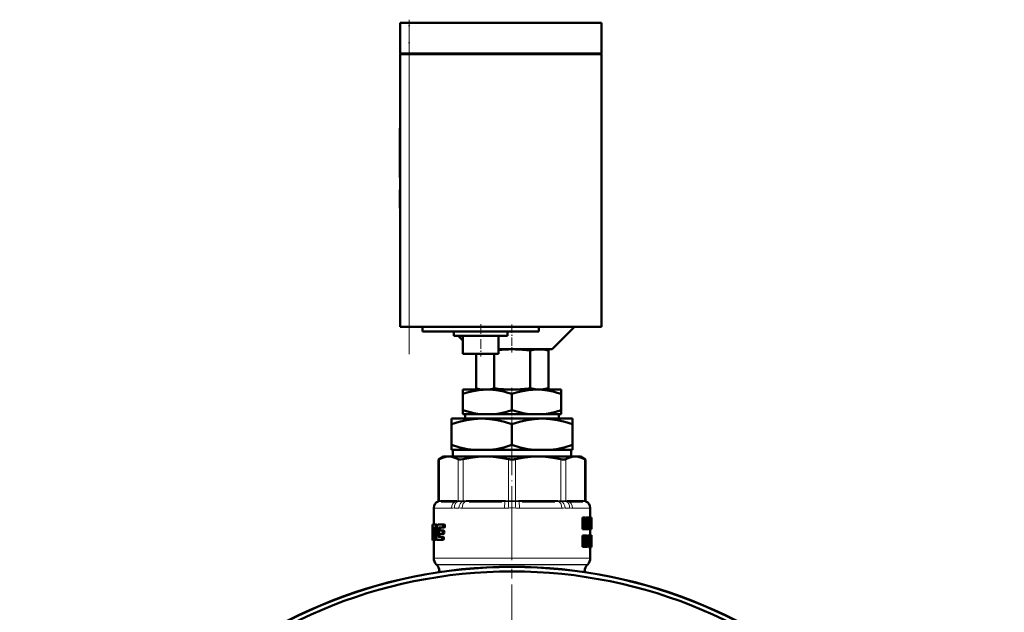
# Model space of a CAD drawing. Extents: x -2073 to 2460, y -1838 to 686.
# Tile 4 of 94: x -2040 to -1820, y -137 to -4. Entities that reach past the tile are written whole.
import ezdxf

# ---------------------------------------------------------------- set-up
doc = ezdxf.new("R2010")
doc.units = 0
doc.linetypes.add('DASHDOT', pattern=[18.5, 12, -3, 0.5, -3])

msp = doc.modelspace()

# ---------------------------------------------------------------- linework, layer by layer
at = {"color": 7, "linetype": 'DASHDOT', "lineweight": 18, "ltscale": 0.207}
msp.add_line((-1953.41, -12.45), (-1953.41, -4.17), dxfattribs=at)
at = {"color": 7, "lineweight": 50}
for p, q in [((-1953.41, -4.86), (-1955.41, -4.86)), ((-1955.41, -11.76), (-1955.41, -4.86)), ((-1953.41, -4.86), (-1910.41, -4.86)), ((-1910.41, -11.76), (-1910.41, -4.86)), ((-1953.41, -11.76), (-1955.41, -11.76)), ((-1955.41, -11.86), (-1955.41, -72.86)), ((-1955.41, -11.86), (-1954.82, -11.86)), ((-1955.31, -11.86), (-1955.31, -11.76)), ((-1954.82, -11.86), (-1953.41, -11.86)), ((-1953.41, -11.76), (-1910.41, -11.76)), ((-1910.41, -11.86), (-1953.41, -11.86)), ((-1910.51, -11.86), (-1910.51, -11.76)), ((-1910.41, -72.86), (-1910.41, -11.86)), ((-1955.41, -28.42), (-1955.51, -28.42)), ((-1955.51, -29.9), (-1955.51, -28.42)), ((-1955.41, -29.9), (-1955.51, -29.9)), ((-1955.51, -29.9), (-1955.51, -35.77)), ((-1955.41, -35.77), (-1955.51, -35.77)), ((-1955.51, -37.57), (-1955.51, -35.77)), ((-1955.41, -37.57), (-1955.51, -37.57)), ((-1955.51, -37.57), (-1955.51, -39.47)), ((-1955.41, -39.47), (-1955.51, -39.47)), ((-1955.51, -42.22), (-1955.51, -42.32)), ((-1955.41, -42.22), (-1955.51, -42.22)), ((-1955.41, -42.32), (-1955.51, -42.32)), ((-1955.41, -42.33), (-1955.51, -42.33)), ((-1955.51, -46.2), (-1955.51, -42.33)), ((-1955.41, -46.2), (-1955.51, -46.2)), ((-1955.51, -46.2), (-1955.51, -46.31)), ((-1955.41, -46.31), (-1955.51, -46.31)), ((-1955.41, -46.32), (-1955.51, -46.32)), ((-1954.82, -72.86), (-1955.41, -72.86)), ((-1953.41, -72.86), (-1954.82, -72.86)), ((-1910.41, -72.86), (-1953.41, -72.86)), ((-1950.41, -72.86), (-1950.41, -73.86)), ((-1924.41, -73.86), (-1950.41, -73.86)), ((-1943.41, -74.86), (-1943.41, -73.86)), ((-1931.41, -74.86), (-1931.41, -73.86)), ((-1924.41, -73.86), (-1924.41, -72.86)), ((-1921.41, -77.86), (-1916.41, -72.86)), ((-1943.41, -74.86), (-1931.41, -74.86)), ((-1942.41, -74.86), (-1941.41, -75.86)), ((-1941.41, -78.86), (-1941.41, -74.86)), ((-1933.41, -78.86), (-1933.41, -74.86)), ((-1941.41, -78.86), (-1933.41, -78.86)), ((-1938.44, -78.86), (-1938.44, -86.59)), ((-1934.4, -78.86), (-1934.4, -86.59)), ((-1933.41, -77.86), (-1921.41, -77.86)), ((-1926.32, -78.16), (-1926.32, -86.57)), ((-1923.41, -77.86), (-1922.28, -78.16)), ((-1922.28, -78.16), (-1922.28, -86.57)), ((-1941.41, -87.84), (-1941.41, -86.86)), ((-1935.91, -86.86), (-1941.41, -86.86)), ((-1941.41, -91.44), (-1941.41, -87.84)), ((-1937.44, -86.86), (-1938.44, -86.59)), ((-1924.91, -86.86), (-1935.91, -86.86)), ((-1930.41, -91.44), (-1930.41, -87.84)), ((-1919.41, -86.86), (-1924.91, -86.86)), ((-1923.38, -86.86), (-1922.28, -86.57)), ((-1919.41, -87.84), (-1919.41, -86.86)), ((-1919.41, -91.44), (-1919.41, -87.84)), ((-1941.41, -92.36), (-1941.41, -91.44)), ((-1937.26, -92.36), (-1941.41, -92.36)), ((-1940.89, -92.36), (-1940.89, -93.36)), ((-1937.26, -92.36), (-1934.56, -92.36)), ((-1926.26, -92.36), (-1934.56, -92.36)), ((-1926.26, -92.36), (-1923.56, -92.36)), ((-1919.41, -92.36), (-1923.56, -92.36)), ((-1919.93, -93.36), (-1919.93, -92.36)), ((-1919.41, -91.44), (-1919.41, -92.36)), ((-1943.91, -94.57), (-1943.91, -93.36)), ((-1937.16, -93.36), (-1943.91, -93.36)), ((-1943.91, -99.23), (-1943.91, -94.57)), ((-1923.66, -93.36), (-1937.16, -93.36)), ((-1930.41, -99.23), (-1930.41, -94.57)), ((-1916.91, -93.36), (-1923.66, -93.36)), ((-1916.91, -93.36), (-1916.91, -94.57)), ((-1916.91, -99.23), (-1916.91, -94.57)), ((-1943.91, -100.36), (-1943.91, -99.23)), ((-1938.82, -100.36), (-1943.91, -100.36)), ((-1943.63, -101.86), (-1943.63, -100.36)), ((-1938.82, -100.36), (-1935.5, -100.36)), ((-1925.32, -100.36), (-1935.5, -100.36)), ((-1925.32, -100.36), (-1922, -100.36)), ((-1916.91, -100.36), (-1922, -100.36)), ((-1917.19, -100.36), (-1917.19, -101.86)), ((-1916.91, -99.23), (-1916.91, -100.36)), ((-1945.71, -101.86), (-1946.8, -102.49)), ((-1946.65, -102.42), (-1946.8, -102.49)), ((-1946.8, -111.72), (-1946.8, -102.49)), ((-1945.71, -101.86), (-1944.54, -101.86)), ((-1944.54, -101.86), (-1936.26, -101.86)), ((-1936.26, -101.86), (-1924.55, -101.86)), ((-1924.55, -101.86), (-1916.27, -101.86)), ((-1916.27, -101.86), (-1915.11, -101.86)), ((-1915.11, -101.86), (-1914.01, -102.49)), ((-1914.01, -102.49), (-1914.17, -102.42)), ((-1914.01, -111.72), (-1914.01, -102.49)), ((-1943.21, -111.86), (-1946.25, -111.86)), ((-1932.67, -111.86), (-1940.01, -111.86)), ((-1920.81, -111.86), (-1928.14, -111.86)), ((-1914.57, -111.86), (-1917.61, -111.86)), ((-1947.91, -113.31), (-1947.91, -117.02)), ((-1912.91, -113.31), (-1912.91, -115.47)), ((-1914.29, -115.47), (-1914.62, -115.47)), ((-1914.62, -118.05), (-1914.62, -115.47)), ((-1914.29, -115.47), (-1913.96, -115.47)), ((-1914.29, -118.05), (-1914.29, -115.47)), ((-1914.09, -115.95), (-1914.09, -115.95)), ((-1914.05, -116.31), (-1914.08, -116.31)), ((-1914.08, -116.62), (-1914.08, -118.05)), ((-1913.9, -115.93), (-1913.85, -115.47)), ((-1913.54, -115.47), (-1913.85, -115.47)), ((-1913.54, -115.47), (-1913.3, -115.47)), ((-1913.46, -116.51), (-1913.5, -116.51)), ((-1913.46, -115.95), (-1913.45, -115.95)), ((-1913.46, -118.05), (-1913.46, -116.51)), ((-1913.3, -115.47), (-1913.3, -118.05)), ((-1913.3, -115.7), (-1913.28, -115.47)), ((-1913.28, -115.47), (-1912.97, -115.47)), ((-1912.97, -115.47), (-1912.85, -115.47)), ((-1912.97, -117.03), (-1912.92, -116.16)), ((-1912.9, -116.16), (-1912.92, -116.16)), ((-1912.91, -115.93), (-1912.91, -115.93)), ((-1912.9, -116.16), (-1912.86, -117.03)), ((-1912.68, -115.47), (-1912.85, -115.47)), ((-1912.68, -115.47), (-1912.62, -115.47)), ((-1912.68, -118.05), (-1912.68, -115.47)), ((-1912.64, -117.58), (-1912.64, -115.94)), ((-1912.64, -115.94), (-1912.63, -115.94)), ((-1912.61, -116.15), (-1912.64, -116.15)), ((-1912.62, -115.47), (-1912.61, -115.61)), ((-1912.61, -115.61), (-1912.61, -116.68)), ((-1912.61, -116.15), (-1912.61, -116.68)), ((-1948.21, -117.02), (-1948.2, -117.02)), ((-1948.21, -117.02), (-1948.21, -120.35)), ((-1948.12, -117.02), (-1948.2, -117.02)), ((-1948.19, -117.35), (-1948.2, -117.02)), ((-1948.14, -117.35), (-1948.19, -117.35)), ((-1948.12, -117.02), (-1947.57, -117.02)), ((-1947.74, -117.92), (-1948.01, -117.92)), ((-1947.97, -117.71), (-1947.78, -117.71)), ((-1947.74, -117.94), (-1947.82, -119.56)), ((-1947.78, -117.71), (-1947.75, -117.77)), ((-1947.26, -117.02), (-1947.57, -117.02)), ((-1947.5, -117.07), (-1947.57, -117.02)), ((-1947.19, -117.07), (-1947.5, -117.07)), ((-1947.13, -117.22), (-1947.45, -117.22)), ((-1947.15, -117.44), (-1947.42, -117.44)), ((-1947.18, -117.71), (-1947.42, -117.71)), ((-1947.19, -117.07), (-1947.26, -117.02)), ((-1946.9, -117.02), (-1945.86, -117.02)), ((-1946.89, -119.09), (-1946.8, -117.94)), ((-1946.47, -117.94), (-1946.8, -117.94)), ((-1946.77, -118.62), (-1946.78, -118.76)), ((-1946.43, -117.77), (-1946.76, -117.77)), ((-1946.69, -117.71), (-1945.87, -117.71)), ((-1946.67, -118.4), (-1945.98, -118.4)), ((-1946.51, -118.4), (-1946.47, -117.94)), ((-1946.43, -117.77), (-1946.37, -117.71)), ((-1945.63, -118.4), (-1945.98, -118.4)), ((-1945.89, -118.88), (-1945.87, -118.74)), ((-1945.52, -117.71), (-1945.87, -117.71)), ((-1945.53, -118.74), (-1945.87, -118.74)), ((-1945.51, -117.02), (-1945.86, -117.02)), ((-1945.77, -117.49), (-1945.76, -117.35)), ((-1945.42, -117.49), (-1945.77, -117.49)), ((-1945.41, -117.35), (-1945.76, -117.35)), ((-1945.54, -118.88), (-1945.53, -118.74)), ((-1945.42, -117.49), (-1945.41, -117.35)), ((-1914.29, -118.05), (-1914.62, -118.05)), ((-1914.29, -118.05), (-1914.08, -118.05)), ((-1913.83, -118.05), (-1914.08, -118.05)), ((-1913.83, -118.05), (-1913.67, -118.05)), ((-1913.7, -117), (-1913.77, -117)), ((-1913.74, -117.37), (-1913.74, -117.37)), ((-1913.46, -118.05), (-1913.67, -118.05)), ((-1913.46, -118.05), (-1913.3, -118.05)), ((-1913.3, -118.05), (-1913.18, -118.05)), ((-1913.18, -118.05), (-1913.04, -118.05)), ((-1913, -117.48), (-1913.04, -118.05)), ((-1913.04, -118.05), (-1912.81, -118.05)), ((-1913, -117.48), (-1912.84, -117.48)), ((-1912.97, -117.03), (-1912.86, -117.03)), ((-1912.91, -118.05), (-1912.91, -119.41)), ((-1912.81, -118.05), (-1912.84, -117.48)), ((-1912.81, -118.05), (-1912.73, -118.05)), ((-1912.68, -118.05), (-1912.73, -118.05)), ((-1912.68, -118.05), (-1912.62, -118.05)), ((-1912.61, -116.73), (-1912.64, -116.73)), ((-1912.61, -117.35), (-1912.64, -117.35)), ((-1912.64, -117.58), (-1912.63, -117.58)), ((-1912.61, -116.68), (-1912.61, -116.73)), ((-1912.61, -116.73), (-1912.61, -116.8)), ((-1912.61, -116.8), (-1912.61, -117.35)), ((-1912.61, -116.8), (-1912.61, -117.87)), ((-1948.19, -120.26), (-1948.21, -120.26)), ((-1948.21, -120.35), (-1948.21, -120.26)), ((-1948.21, -120.48), (-1948.21, -120.35)), ((-1948.17, -120.48), (-1948.21, -120.48)), ((-1948.17, -120.48), (-1948.11, -120.48)), ((-1948.01, -120.48), (-1948.11, -120.48)), ((-1948.05, -120.26), (-1948.08, -120.26)), ((-1948.05, -120), (-1948.05, -120.14)), ((-1948.01, -119.79), (-1947.88, -119.79)), ((-1948.01, -120.48), (-1947.76, -120.48)), ((-1947.91, -120.48), (-1947.91, -124.53)), ((-1947.84, -119.72), (-1947.88, -119.79)), ((-1947.76, -120.48), (-1947.69, -120.42)), ((-1947.45, -120.48), (-1947.76, -120.48)), ((-1947.38, -120.42), (-1947.69, -120.42)), ((-1947.32, -120.27), (-1947.63, -120.27)), ((-1947.33, -120.05), (-1947.57, -120.05)), ((-1947.32, -119.78), (-1947.54, -119.78)), ((-1947.45, -120.48), (-1947.38, -120.42)), ((-1947.32, -120.27), (-1947.3, -120.23)), ((-1947.23, -120.42), (-1947.15, -120.48)), ((-1947.15, -120.48), (-1946.11, -120.48)), ((-1946.92, -119.56), (-1946.89, -119.09)), ((-1946.6, -119.56), (-1946.92, -119.56)), ((-1946.59, -119.72), (-1946.91, -119.72)), ((-1946.86, -119.79), (-1946.91, -119.72)), ((-1946.86, -119.79), (-1946.09, -119.79)), ((-1946.69, -119.09), (-1945.99, -119.09)), ((-1946.6, -119.56), (-1946.56, -119.09)), ((-1946.53, -119.79), (-1946.59, -119.72)), ((-1945.77, -120.48), (-1946.11, -120.48)), ((-1945.75, -119.79), (-1946.09, -119.79)), ((-1946.01, -120.26), (-1945.99, -120.12)), ((-1945.66, -120.26), (-1946.01, -120.26)), ((-1945.64, -119.09), (-1945.99, -119.09)), ((-1945.65, -120.12), (-1945.99, -120.12)), ((-1945.54, -118.88), (-1945.89, -118.88)), ((-1945.66, -120.26), (-1945.65, -120.12)), ((-1914.29, -119.46), (-1914.62, -119.46)), ((-1914.62, -122.04), (-1914.62, -119.46)), ((-1914.29, -119.46), (-1913.93, -119.46)), ((-1914.29, -122.04), (-1914.29, -119.46)), ((-1914.06, -120.62), (-1914.06, -119.89)), ((-1914.06, -119.89), (-1913.96, -119.89)), ((-1913.82, -120.23), (-1914.06, -120.23)), ((-1913.86, -120.51), (-1914.06, -120.51)), ((-1914.06, -120.62), (-1913.97, -120.62)), ((-1913.81, -120.87), (-1913.81, -120.88)), ((-1913.73, -121.03), (-1913.7, -121.15)), ((-1913.24, -119.46), (-1913.55, -119.46)), ((-1913.55, -120.95), (-1913.55, -119.46)), ((-1913.24, -120.95), (-1913.55, -120.95)), ((-1913.24, -119.46), (-1913.1, -119.46)), ((-1913.24, -120.95), (-1913.24, -119.46)), ((-1912.9, -119.46), (-1913.1, -119.46)), ((-1913.1, -119.46), (-1913.1, -120.96)), ((-1912.9, -120.98), (-1913.1, -120.98)), ((-1912.95, -119.46), (-1912.95, -119.45)), ((-1912.64, -119.45), (-1912.94, -119.45)), ((-1912.62, -119.41), (-1912.92, -119.41)), ((-1912.9, -119.46), (-1912.81, -119.46)), ((-1912.9, -120.98), (-1912.9, -119.46)), ((-1912.81, -119.46), (-1912.81, -120.92)), ((-1912.67, -119.59), (-1912.81, -119.59)), ((-1912.68, -119.83), (-1912.81, -119.83)), ((-1912.69, -120.18), (-1912.81, -120.18)), ((-1912.68, -120.62), (-1912.81, -120.62)), ((-1912.65, -120.93), (-1912.81, -120.93)), ((-1912.63, -121.02), (-1912.81, -121.02)), ((-1912.63, -121.02), (-1912.65, -120.93)), ((-1912.63, -119.89), (-1912.64, -119.94)), ((-1912.64, -119.94), (-1912.64, -120.02)), ((-1912.61, -119.97), (-1912.64, -119.97)), ((-1912.64, -120.02), (-1912.64, -120.13)), ((-1912.61, -120.05), (-1912.64, -120.05)), ((-1912.64, -120.13), (-1912.64, -120.25)), ((-1912.63, -120.18), (-1912.64, -120.18)), ((-1912.64, -120.25), (-1912.64, -120.34)), ((-1912.64, -120.34), (-1912.63, -120.43)), ((-1912.62, -119.88), (-1912.63, -119.88)), ((-1912.61, -119.91), (-1912.63, -119.91)), ((-1912.63, -120.18), (-1912.63, -120.05)), ((-1912.63, -120.41), (-1912.63, -120.18)), ((-1912.63, -120.43), (-1912.62, -120.52)), ((-1912.62, -121.12), (-1912.63, -121.02)), ((-1912.61, -119.91), (-1912.62, -119.88)), ((-1912.62, -120.52), (-1912.61, -120.66)), ((-1912.61, -119.43), (-1912.61, -119.51)), ((-1912.61, -119.51), (-1912.61, -120.05)), ((-1912.61, -119.97), (-1912.61, -119.91)), ((-1912.61, -120.05), (-1912.61, -119.97)), ((-1912.61, -120.66), (-1912.61, -120.83)), ((-1912.61, -120.83), (-1912.61, -121.04)), ((-1914.29, -122.04), (-1914.62, -122.04)), ((-1914.29, -122.04), (-1914.06, -122.04)), ((-1914.06, -121.05), (-1914.06, -122.04)), ((-1914.06, -121.05), (-1914, -121.05)), ((-1913.97, -121.07), (-1914.06, -121.07)), ((-1913.93, -121.13), (-1914.06, -121.13)), ((-1913.9, -121.24), (-1914.06, -121.24)), ((-1914.05, -122.04), (-1914.06, -121.99)), ((-1913.73, -122.04), (-1914.05, -122.04)), ((-1913.87, -121.37), (-1913.9, -121.24)), ((-1913.73, -122.04), (-1913.87, -121.37)), ((-1913.73, -122.04), (-1913.52, -122.04)), ((-1913.7, -121.15), (-1913.67, -121.27)), ((-1913, -122.08), (-1913.31, -122.08)), ((-1912.64, -122.08), (-1912.94, -122.08)), ((-1912.66, -122.05), (-1912.93, -122.05)), ((-1912.68, -122.08), (-1912.91, -122.08)), ((-1912.91, -122.08), (-1912.91, -124.53)), ((-1912.69, -121.94), (-1912.88, -121.94)), ((-1912.69, -121.36), (-1912.82, -121.36)), ((-1912.62, -121.12), (-1912.81, -121.12)), ((-1912.62, -121.23), (-1912.81, -121.23)), ((-1912.69, -121.94), (-1912.69, -121.36)), ((-1912.62, -121.36), (-1912.69, -121.36)), ((-1912.62, -121.47), (-1912.68, -121.47)), ((-1912.62, -121.55), (-1912.66, -121.55)), ((-1912.63, -121.6), (-1912.65, -121.6)), ((-1912.62, -122.04), (-1912.64, -122.08)), ((-1912.63, -121.6), (-1912.62, -121.55)), ((-1912.62, -121.23), (-1912.62, -121.12)), ((-1912.62, -121.36), (-1912.62, -121.23)), ((-1912.62, -121.47), (-1912.62, -121.36)), ((-1912.62, -121.55), (-1912.62, -121.47)), ((-1912.61, -121.04), (-1912.61, -121.31)), ((-1912.61, -121.31), (-1912.61, -121.67)), ((-1912.61, -121.67), (-1912.61, -121.91)), ((-1947.24, -126.03), (-1947.32, -125.95)), ((-1946.66, -127.44), (-1946.66, -127.68)), ((-1914.16, -127.44), (-1914.16, -127.68)), ((-1913.57, -126.03), (-1913.49, -125.95))]:
    msp.add_line(p, q, dxfattribs=at)
at = {"color": 7, "lineweight": 18}
for p, q in [((-1953.41, -11.76), (-1953.41, -4.86)), ((-1953.41, -11.86), (-1953.41, -11.76)), ((-1953.41, -72.86), (-1953.41, -11.86)), ((-1946.65, -102.42), (-1946.65, -111.7)), ((-1942.44, -111.7), (-1942.44, -102.42)), ((-1941.35, -102.42), (-1941.35, -111.7)), ((-1931.17, -111.7), (-1931.17, -102.42)), ((-1929.64, -102.42), (-1929.64, -111.7)), ((-1919.46, -111.7), (-1919.46, -102.42)), ((-1918.38, -102.42), (-1918.38, -111.7)), ((-1914.17, -111.7), (-1914.17, -102.42)), ((-1946.81, -111.9), (-1946.93, -111.9)), ((-1946.78, -111.9), (-1946.81, -111.9)), ((-1946.8, -111.72), (-1946.67, -111.71)), ((-1946.52, -111.87), (-1946.78, -111.9)), ((-1946.67, -111.71), (-1946.65, -111.7)), ((-1946.65, -111.7), (-1946.36, -111.67)), ((-1946.06, -111.66), (-1943.03, -111.66)), ((-1942.57, -111.9), (-1942.9, -111.87)), ((-1942.73, -111.67), (-1942.44, -111.7)), ((-1942.55, -111.9), (-1942.57, -111.9)), ((-1942.44, -111.7), (-1942.41, -111.71)), ((-1941.4, -111.9), (-1941.46, -111.9)), ((-1941.41, -111.71), (-1941.35, -111.7)), ((-1940.71, -111.87), (-1941.4, -111.9)), ((-1941.35, -111.7), (-1940.64, -111.67)), ((-1939.93, -111.66), (-1932.6, -111.66)), ((-1931.24, -111.9), (-1931.96, -111.87)), ((-1931.88, -111.67), (-1931.17, -111.7)), ((-1931.18, -111.9), (-1931.24, -111.9)), ((-1931.17, -111.7), (-1931.12, -111.71)), ((-1929.7, -111.71), (-1929.64, -111.7)), ((-1929.64, -111.7), (-1928.93, -111.67)), ((-1929.58, -111.9), (-1929.64, -111.9)), ((-1928.86, -111.87), (-1929.58, -111.9)), ((-1928.22, -111.66), (-1920.89, -111.66)), ((-1920.17, -111.67), (-1919.46, -111.7)), ((-1919.41, -111.9), (-1920.11, -111.87)), ((-1919.46, -111.7), (-1919.41, -111.71)), ((-1919.36, -111.9), (-1919.41, -111.9)), ((-1918.4, -111.71), (-1918.38, -111.7)), ((-1918.38, -111.7), (-1918.09, -111.67)), ((-1918.24, -111.9), (-1918.27, -111.9)), ((-1917.92, -111.87), (-1918.24, -111.9)), ((-1917.79, -111.66), (-1914.75, -111.66)), ((-1914.46, -111.67), (-1914.17, -111.7)), ((-1914.03, -111.9), (-1914.3, -111.87)), ((-1914.17, -111.7), (-1914.14, -111.71)), ((-1914.14, -111.71), (-1914.01, -111.72)), ((-1914.01, -111.9), (-1914.03, -111.9)), ((-1913.88, -111.9), (-1914.01, -111.9)), ((-1947.89, -113.34), (-1947.91, -113.31)), ((-1947.83, -113.36), (-1943.91, -113.36)), ((-1942.26, -113.34), (-1943.28, -113.34)), ((-1941.54, -113.36), (-1932.08, -113.36)), ((-1928.73, -113.36), (-1919.27, -113.36)), ((-1917.54, -113.34), (-1918.55, -113.34)), ((-1916.91, -113.36), (-1912.99, -113.36)), ((-1912.91, -113.31), (-1912.92, -113.34)), ((-1913.87, -121.37), (-1914.06, -121.37)), ((-1947.91, -124.53), (-1930.41, -124.53)), ((-1930.41, -124.53), (-1912.91, -124.53)), ((-1947.32, -125.95), (-1930.41, -125.95)), ((-1947.24, -126.03), (-1930.41, -126.03)), ((-1946.66, -127.44), (-1944.92, -127.44)), ((-1930.41, -125.95), (-1913.49, -125.95)), ((-1930.41, -126.03), (-1913.57, -126.03)), ((-1915.89, -127.44), (-1915.39, -127.44)), ((-1915.39, -127.44), (-1914.16, -127.44))]:
    msp.add_line(p, q, dxfattribs=at)
at = {"color": 7, "linetype": 'DASHDOT', "lineweight": 18}
for p, q in [((-1953.41, -78.96), (-1953.41, -5.76)), ((-1930.41, -93.47), (-1930.41, -379.55))]:
    msp.add_line(p, q, dxfattribs=at)
at = {"color": 7, "linetype": 'DASHDOT', "lineweight": 18, "ltscale": 0.003015}
for p, q in [((-1955.4, -32.9), (-1955.52, -32.9)), ((-1955.4, -44.27), (-1955.52, -44.27)), ((-1955.4, -44.27), (-1955.52, -44.27))]:
    msp.add_line(p, q, dxfattribs=at)
at = {"color": 7, "linetype": 'DASHDOT', "lineweight": 18, "ltscale": 0.180016}
msp.add_line((-1937.41, -72.26), (-1937.41, -79.46), dxfattribs=at)
at = {"color": 7, "linetype": 'DASHDOT', "lineweight": 18, "ltscale": 0.154977}
msp.add_line((-1930.41, -72.34), (-1930.41, -78.54), dxfattribs=at)
at = {"color": 7, "linetype": 'DASHDOT', "lineweight": 18, "ltscale": 0.036926}
msp.add_line((-1930.41, -86.5), (-1930.41, -87.98), dxfattribs=at)
at = {"color": 7, "linetype": 'DASHDOT', "lineweight": 18, "ltscale": 0.094161}
msp.add_line((-1930.41, -91.13), (-1930.41, -94.9), dxfattribs=at)
at = {"color": 7, "linetype": 'DASHDOT', "lineweight": 18, "ltscale": 0.374474}
msp.add_line((-1930.41, -112.96), (-1930.41, -97.99), dxfattribs=at)
at = {"color": 7, "linetype": 'DASHDOT', "lineweight": 18, "ltscale": 0.431564}
msp.add_line((-1930.41, -111.86), (-1930.41, -129.12), dxfattribs=at)
at = {"color": 7, "lineweight": 50}
for points in [[(-1926.32, -78.16), (-1928.08, -77.96), (-1929.61, -77.87), (-1930.34, -77.86)], [(-1922.28, -78.16), (-1923.36, -77.94), (-1924.3, -77.87), (-1925.24, -77.94), (-1926.32, -78.16)], [(-1935.91, -86.86), (-1936.84, -86.89), (-1937.76, -86.98), (-1938.62, -87.11), (-1939.46, -87.29), (-1940.44, -87.54), (-1941.41, -87.84)], [(-1930.41, -87.84), (-1931.31, -87.56), (-1932.22, -87.32), (-1933.44, -87.07), (-1934.67, -86.92), (-1935.91, -86.86)], [(-1924.91, -86.86), (-1925.84, -86.89), (-1926.76, -86.98), (-1927.62, -87.11), (-1928.46, -87.29), (-1929.44, -87.54), (-1930.41, -87.84)], [(-1926.32, -86.57), (-1925.24, -86.79), (-1924.3, -86.86), (-1923.36, -86.79), (-1922.28, -86.57)], [(-1919.41, -87.84), (-1920.31, -87.56), (-1921.22, -87.32), (-1922.44, -87.07), (-1923.67, -86.92), (-1924.91, -86.86)], [(-1941.41, -91.44), (-1939.76, -91.93), (-1938.93, -92.11), (-1938.1, -92.26), (-1937.26, -92.36)], [(-1934.56, -92.36), (-1933.71, -92.26), (-1932.87, -92.11), (-1931.63, -91.81), (-1930.41, -91.44)], [(-1930.41, -91.44), (-1928.76, -91.93), (-1927.93, -92.11), (-1927.1, -92.26), (-1926.26, -92.36)], [(-1923.56, -92.36), (-1922.71, -92.26), (-1921.87, -92.11), (-1920.63, -91.81), (-1919.41, -91.44)], [(-1937.16, -93.36), (-1938.02, -93.38), (-1938.87, -93.45), (-1940.57, -93.69), (-1942.25, -94.07), (-1943.91, -94.57)], [(-1930.41, -94.57), (-1932.07, -94.07), (-1933.75, -93.69), (-1935.45, -93.45), (-1936.3, -93.38), (-1937.16, -93.36)], [(-1923.66, -93.36), (-1924.52, -93.38), (-1925.37, -93.45), (-1927.07, -93.69), (-1928.75, -94.07), (-1930.41, -94.57)], [(-1916.91, -94.57), (-1918.57, -94.07), (-1920.25, -93.69), (-1921.95, -93.45), (-1922.8, -93.38), (-1923.66, -93.36)], [(-1943.91, -99.23), (-1942.06, -99.78), (-1940.38, -100.15), (-1938.82, -100.36)], [(-1935.5, -100.36), (-1933.93, -100.15), (-1932.26, -99.78), (-1930.41, -99.23)], [(-1930.41, -99.23), (-1928.56, -99.78), (-1926.88, -100.15), (-1925.32, -100.36)], [(-1922, -100.36), (-1920.43, -100.15), (-1918.76, -99.78), (-1916.91, -99.23)], [(-1944.54, -101.86), (-1945.22, -101.92), (-1945.92, -102.1), (-1946.65, -102.42)], [(-1942.44, -102.42), (-1943.17, -102.1), (-1943.87, -101.92), (-1944.54, -101.86)], [(-1941.35, -102.42), (-1941.89, -102.49), (-1942.29, -102.47), (-1942.44, -102.42)], [(-1936.26, -101.86), (-1937.99, -101.93), (-1939.76, -102.13), (-1941.35, -102.42)], [(-1931.17, -102.42), (-1932.94, -102.1), (-1934.62, -101.92), (-1936.26, -101.86)], [(-1924.55, -101.86), (-1926.28, -101.93), (-1928.05, -102.13), (-1929.64, -102.42)], [(-1919.46, -102.42), (-1921.23, -102.1), (-1922.91, -101.92), (-1924.55, -101.86)], [(-1918.38, -102.42), (-1918.53, -102.47), (-1918.71, -102.49), (-1919.18, -102.47), (-1919.46, -102.42)], [(-1916.27, -101.86), (-1916.99, -101.93), (-1917.72, -102.13), (-1918.38, -102.42)], [(-1914.17, -102.42), (-1914.9, -102.1), (-1915.59, -101.92), (-1916.27, -101.86)], [(-1912.63, -115.94), (-1912.62, -115.95), (-1912.62, -115.95), (-1912.62, -115.98), (-1912.61, -116.15)], [(-1948.12, -117.02), (-1948.14, -117.19), (-1948.14, -117.23)], [(-1948.01, -117.92), (-1948, -117.77), (-1947.99, -117.73), (-1947.97, -117.71)], [(-1946.78, -118.76), (-1946.77, -118.94), (-1946.69, -119.09)], [(-1946.67, -118.4), (-1946.74, -118.47), (-1946.77, -118.62)], [(-1946.76, -117.77), (-1946.73, -117.73), (-1946.69, -117.71)], [(-1945.87, -118.74), (-1945.88, -118.56), (-1945.92, -118.45), (-1945.94, -118.42), (-1945.98, -118.4)], [(-1945.87, -117.71), (-1945.8, -117.64), (-1945.77, -117.49)], [(-1945.76, -117.35), (-1945.76, -117.18), (-1945.8, -117.07), (-1945.82, -117.04), (-1945.86, -117.02)], [(-1945.53, -118.74), (-1945.54, -118.56), (-1945.57, -118.45), (-1945.59, -118.42), (-1945.63, -118.4)], [(-1945.52, -117.71), (-1945.45, -117.64), (-1945.42, -117.49)], [(-1945.41, -117.35), (-1945.41, -117.18), (-1945.45, -117.07), (-1945.47, -117.04), (-1945.51, -117.02)], [(-1912.61, -117.35), (-1912.62, -117.56), (-1912.63, -117.58)], [(-1912.61, -117.87), (-1912.61, -118), (-1912.62, -118.05)], [(-1948.19, -120.14), (-1948.18, -120.44), (-1948.18, -120.47), (-1948.17, -120.48)], [(-1948.11, -120.48), (-1948.09, -120.3), (-1948.08, -120.26)], [(-1948.01, -119.79), (-1948.03, -119.84), (-1948.05, -120)], [(-1948.05, -120.14), (-1948.05, -120.24), (-1948.03, -120.44), (-1948.02, -120.46), (-1948.01, -120.48)], [(-1946.11, -120.48), (-1946.04, -120.41), (-1946.01, -120.26)], [(-1945.99, -120.12), (-1946.01, -119.9), (-1946.04, -119.83), (-1946.09, -119.79)], [(-1945.99, -119.09), (-1945.92, -119.02), (-1945.89, -118.88)], [(-1945.77, -120.48), (-1945.7, -120.41), (-1945.66, -120.26)], [(-1945.65, -120.12), (-1945.66, -119.94), (-1945.69, -119.83), (-1945.72, -119.8), (-1945.75, -119.79)], [(-1945.64, -119.09), (-1945.57, -119.02), (-1945.54, -118.88)], [(-1913.86, -120.51), (-1913.9, -120.58), (-1913.97, -120.62)], [(-1913.96, -119.89), (-1913.9, -119.9), (-1913.88, -119.93), (-1913.84, -120), (-1913.82, -120.23)], [(-1913.93, -119.46), (-1913.83, -119.48), (-1913.74, -119.55), (-1913.64, -119.78), (-1913.61, -120.16)], [(-1913.31, -122.08), (-1913.42, -121.98), (-1913.49, -121.78), (-1913.53, -121.48), (-1913.55, -120.95)], [(-1913, -122.08), (-1913.11, -121.99), (-1913.17, -121.81), (-1913.22, -121.44), (-1913.24, -120.95)], [(-1913.1, -120.96), (-1913.09, -121.3), (-1913.05, -121.52), (-1913.03, -121.56), (-1912.99, -121.58)], [(-1912.81, -120.92), (-1912.83, -121.59), (-1912.87, -121.88), (-1912.89, -121.98), (-1912.93, -122.05), (-1913, -122.08)], [(-1912.99, -121.58), (-1912.92, -121.42), (-1912.9, -120.98)], [(-1912.66, -121.56), (-1912.65, -121.6), (-1912.64, -121.62)]]:
    msp.add_lwpolyline(points, dxfattribs=at)
at = {"color": 7, "lineweight": 18}
for points in [[(-1942.41, -111.71), (-1941.9, -111.72), (-1941.41, -111.71)], [(-1919.41, -111.71), (-1918.71, -111.72), (-1918.4, -111.71)]]:
    msp.add_lwpolyline(points, dxfattribs=at)
at = {"color": 7, "lineweight": 50}
for radius in [110.03, 110, 109]:
    msp.add_circle((-1930.41, -236.51), radius, dxfattribs=at)
for centre, radius, start, end in [((-1930.34, -106.27), 28.41, 90.2701, 96.1979), ((-1936.25, -78.69), 8.2, 254.4673, 265.2544), ((-1936.63, -78.65), 8.24, 274.7618, 285.6762), ((-1930.17, -55.88), 31, 262.1571, 268.4146), ((-1930.66, -55.68), 31.2, 271.6005, 277.9943), ((-1930.42, -98.75), 3.74, 258.3446, 270.1449), ((-1930.4, -98.77), 3.73, 269.8253, 281.6734), ((-1946.41, -113.31), 1.5, 110.5177, 180.0166), ((-1947, -111.72), 0.2, 290.5165, 359.9999), ((-1913.81, -111.72), 0.2, 180.0001, 249.4835), ((-1914.41, -113.31), 1.5, 360, 69.4823), ((-1942.83, -116.68), 28.75, 0.1221, 1.455), ((-1905.26, -115.38), 8.85, 183.7528, 186.0891), ((-2083.69, -139.12), 171.16, 7.0726, 7.6581), ((-2092.34, -138.04), 179.8, 6.7194, 7.2099), ((-2087.72, -97.04), 175.15, 353.4585, 353.9602), ((-2087.61, -98.44), 175.04, 353.5681, 354.1451), ((-1921.95, -115.52), 8.5, 354.7816, 357.0896), ((-1887.12, -116.54), 26.34, 178.7215, 179.9219), ((-2062.19, -104.9), 149.59, 354.956, 355.9464), ((-1918.17, -115.85), 5.26, 356.7208, 359.1682), ((-1906.61, -115.84), 6.3, 180.8269, 182.9355), ((-2065.47, -124.11), 152.86, 2.2736, 3.2409), ((-1621.11, -120.43), 327.1, 179.4611, 179.9706), ((-1618.99, -123.94), 329.22, 178.8316, 179.3379), ((-1593.99, -129.86), 354.23, 178.069, 178.448), ((-1948.4, -117.88), 0.659, 355.2142, 9.502), ((-1508.58, -145.68), 439.73, 176.3527, 176.6237), ((-1947.97, -117.33), 0.537, 11.9329, 28.8232), ((-1948.8, -117.52), 1.39, 3.3335, 12.4548), ((-1949.71, -117.57), 2.29, 356.6103, 3.3487), ((-1446.36, -153), 502.07, 175.9689, 176.2064), ((-1947.66, -117.33), 0.536, 11.9311, 28.8406), ((-1945.37, -117.82), 1.82, 168.052, 176.6245), ((-1945.88, -117.7), 1.3, 158.4683, 168.6111), ((-1948.24, -117.48), 1.13, 8.1933, 13.0268), ((-1946.57, -117.42), 0.553, 140.9405, 158.726), ((-1946.88, -117.15), 0.137, 94.9628, 144.1433), ((-1946.26, -117.98), 0.536, 157.8708, 175.9089), ((-1945.94, -117.98), 0.536, 157.852, 175.9095), ((-1919.52, -117.68), 5.78, 3.0866, 6.7512), ((-1903.27, -118.16), 10.5, 173.627, 175.6667), ((-1948.62, -119.53), 0.804, 346.282, 357.9508), ((-1948.28, -120.08), 0.68, 329.83, 343.4584), ((-1949.22, -119.77), 1.67, 342.641, 350.3676), ((-1950.08, -119.62), 2.54, 350.2961, 356.4129), ((-1947.96, -120.08), 0.67, 329.3345, 343.2028), ((-1945.41, -119.93), 1.92, 175.6816, 183.6876), ((-1946.07, -119.98), 1.26, 183.2452, 193.3277), ((-1946.82, -120.17), 0.486, 192.7626, 211.5581), ((-1946.46, -119.61), 0.46, 173.2936, 193.8034), ((-1946.14, -119.61), 0.46, 173.2936, 193.8034), ((-1914.62, -120.26), 0.808, 341.9381, 1.9017), ((-1914.03, -120.61), 0.347, 311.0813, 333.0587), ((-1913.94, -121.01), 0.189, 22.913, 44.3273), ((-1914.54, -121.29), 0.851, 17.4933, 24.2989), ((-1914.38, -120.43), 0.74, 332.5324, 345.6697), ((-1915.02, -120.25), 1.4, 345.1208, 353.6613), ((-1915.79, -120.16), 2.18, 353.628, 0.1734), ((-1912.87, -119.46), 0.0713, 137.9011, 177.4986), ((-1905.67, -120.15), 7.02, 177.378, 180.2111), ((-1906.14, -120.21), 6.56, 179.7565, 183.6024), ((-1908.94, -120), 3.75, 173.7637, 177.4237), ((-1908.77, -120.35), 3.92, 183.9498, 188.4837), ((-1911.5, -119.71), 1.17, 167.4145, 174.2396), ((-1912.57, -119.46), 0.0722, 138.1208, 177.231), ((-1912.6, -119.89), 0.0281, 137.9531, 180.5121), ((-1912.64, -119.43), 0.0248, 349.9677, 54.469), ((-1912.63, -119.88), 0.0146, 0.7968, 48.9847), ((-1914.01, -121.1), 0.0502, 32.7673, 84.4737), ((-1914.19, -121.22), 0.269, 19.1426, 34.6328), ((-1914.94, -121.5), 1.07, 14.1053, 19.7741), ((-1965.54, -132.15), 52.99, 11.0019, 11.8436), ((-1912.93, -122.06), 0.027, 201.3787, 250.9283), ((-1910.45, -121.14), 2.25, 185.724, 190.7737), ((-1912.1, -121.84), 0.599, 189.043, 199.7323), ((-1912.61, -122.04), 0.0531, 189.8055, 239.3413), ((-1912.65, -121.61), 0.0224, 306.6994, 5.1885), ((-1913.77, -121.91), 1.16, 353.3792, 359.8357), ((-1945.91, -124.53), 2, 180, 225), ((-1914.91, -124.53), 2, 315, 360), ((-1948.66, -127.44), 2, 0, 45.0003), ((-1912.16, -127.44), 2, 134.9998, 180)]:
    msp.add_arc(centre, radius, start, end, dxfattribs=at)
at = {"color": 7, "lineweight": 18}
for centre, radius, start, end in [((-1946.39, -113.34), 1.5, 105.9772, 179.784), ((-1946.87, -111.71), 0.196, 289.2011, 2.0769), ((-1946.85, -111.71), 0.195, 288.8448, 2.6072), ((-1946.55, -111.68), 0.192, 279.6889, 3.0559), ((-1946.26, -114.82), 2.96, 89.7465, 95.0069), ((-1946.08, -114.79), 3.13, 89.7592, 95.1871), ((-1943.2, -115.88), 4.02, 85.7024, 90.1944), ((-1943.01, -114.79), 3.13, 84.8129, 90.2408), ((-1942.93, -111.68), 0.199, 279.7602, 1.0432), ((-1942.64, -111.7), 0.202, 288.6376, 0.5069), ((-1942.62, -111.71), 0.202, 289.9883, 0.854), ((-1942.03, -89.91), 21.99, 268.6539, 271.4886), ((-1940.04, -131.51), 19.65, 89.9051, 91.9429), ((-1939.96, -129.84), 18.18, 89.8986, 92.1508), ((-1932.64, -132.58), 20.71, 88.1074, 90.0906), ((-1932.57, -129.84), 18.18, 87.8492, 90.1014), ((-1930.41, -67.39), 44.52, 269.0091, 270.9896), ((-1930.45, -91.1), 20.62, 268.132, 270.1134), ((-1930.36, -91.39), 20.33, 269.8741, 271.8833), ((-1928.25, -129.84), 18.18, 89.8986, 92.1508), ((-1928.18, -132.58), 20.71, 89.9094, 91.8927), ((-1920.85, -129.84), 18.18, 87.8492, 90.1014), ((-1920.78, -131.51), 19.65, 88.0571, 90.0949), ((-1918.79, -89.9), 22, 268.5123, 271.3456), ((-1918.2, -111.71), 0.202, 179.146, 250.0117), ((-1918.18, -111.7), 0.202, 179.4931, 251.3624), ((-1917.81, -114.79), 3.13, 89.7592, 95.1871), ((-1917.89, -111.68), 0.199, 178.9568, 260.2398), ((-1917.62, -115.88), 4.02, 89.8056, 94.2976), ((-1914.74, -114.79), 3.13, 84.8129, 90.2408), ((-1914.56, -114.82), 2.96, 84.9931, 90.2535), ((-1914.27, -111.68), 0.192, 176.9441, 260.3111), ((-1913.97, -111.71), 0.195, 177.3928, 251.1552), ((-1913.95, -111.71), 0.196, 177.9231, 250.7989), ((-1914.43, -113.34), 1.5, 0.216, 74.0228), ((-1947.84, -113.29), 0.073, 220.243, 277.8347), ((-1943.89, -106.21), 7.15, 269.8403, 274.8785), ((-1941.58, -104.42), 8.94, 265.6487, 270.2682), ((-1932.04, -97.36), 16.01, 269.8409, 273.2556), ((-1930.31, -125.21), 11.9, 90.4739, 93.9469), ((-1930.51, -125.21), 11.9, 86.0531, 89.5262), ((-1928.78, -97.34), 16.02, 266.7462, 270.1574), ((-1919.23, -104.43), 8.93, 269.7295, 274.3536), ((-1916.93, -106.2), 7.16, 265.1242, 270.157), ((-1912.98, -113.29), 0.0729, 262.143, 319.7781)]:
    msp.add_arc(centre, radius, start, end, dxfattribs=at)
for centre, major_axis, ratio, start_param, end_param in [((-1946.34, -113.36), (0, 1.5), 0.995414, 0.123342, 1.570796), ((-1946.25, -111.66), (0, -0.2), 0.92388, 0, 1.570796), ((-1942.75, -113.36), (0, 1.5), 0.771505, 0.123342, 1.570796), ((-1942.18, -113.34), (0.14, -1.49), 0.734075, 3.351169, 4.642046), ((-1943.21, -111.66), (0, -0.2), 0.92388, 0, 1.570796), ((-1941.25, -113.34), (-0.13, -1.49), 0.675962, 3.481187, 4.772063), ((-1940.59, -113.36), (0, 1.5), 0.636223, 0.123342, 1.570796), ((-1941.49, -111.71), (0.007, -0.2), 0.408466, 0.272287, 1.557437), ((-1941.43, -111.7), (0.008, -0.2), 0.382405, 0.255495, 1.554996), ((-1940.72, -111.67), (0.008, -0.2), 0.382432, 0.102908, 1.555785), ((-1940.01, -111.66), (0, -0.2), 0.382683, 0, 1.570796), ((-1932.67, -111.66), (0, -0.2), 0.382683, 0, 1.570796), ((-1931.94, -113.36), (0, 1.5), 0.095659, 0.123342, 1.570796), ((-1931.96, -111.67), (-0.008, -0.2), 0.382432, 0.132932, 1.585808), ((-1931.25, -111.7), (-0.008, -0.2), 0.382405, 0.287096, 1.586597), ((-1931.07, -113.34), (0.1, -1.5), 0.041092, 3.418838, 4.709715), ((-1931.19, -111.71), (-0.006, -0.2), 0.356255, 0.297028, 1.582178), ((-1929.62, -111.71), (0.006, -0.2), 0.356255, 4.701007, 5.986158), ((-1929.75, -113.34), (-0.1, -1.5), 0.041092, 1.57347, 2.864347), ((-1929.57, -111.7), (0.008, -0.2), 0.382405, 4.696589, 5.996089), ((-1928.86, -111.67), (0.008, -0.2), 0.382432, 4.697377, 6.150253), ((-1928.88, -113.36), (0, -1.5), 0.095659, 1.570796, 3.018251), ((-1928.14, -111.66), (0, -0.2), 0.382683, 4.712389, 6.283185), ((-1920.81, -111.66), (0, -0.2), 0.382683, 4.712389, 6.283185), ((-1920.1, -111.67), (-0.008, -0.2), 0.382432, 4.727401, 6.180277), ((-1920.23, -113.36), (0, -1.5), 0.636223, 1.570796, 3.018251), ((-1919.39, -111.7), (-0.008, -0.2), 0.382405, 4.728189, 6.02769), ((-1919.33, -111.71), (-0.007, -0.2), 0.408466, 4.725748, 6.010898), ((-1919.57, -113.34), (0.13, -1.49), 0.675962, 1.511122, 2.801999), ((-1918.64, -113.34), (-0.14, -1.49), 0.734075, 1.64114, 2.932016), ((-1918.06, -113.36), (0, -1.5), 0.771505, 1.570796, 3.018251), ((-1917.61, -111.66), (0, 0.2), 0.92388, 1.570796, 3.141593), ((-1914.57, -111.66), (0, 0.2), 0.92388, 1.570796, 3.141593), ((-1914.48, -113.36), (0, -1.5), 0.995414, 1.570796, 3.018251)]:
    msp.add_ellipse(centre, major_axis=major_axis, ratio=ratio, start_param=start_param, end_param=end_param, dxfattribs=at)

doc.saveas('drawing.dxf')
